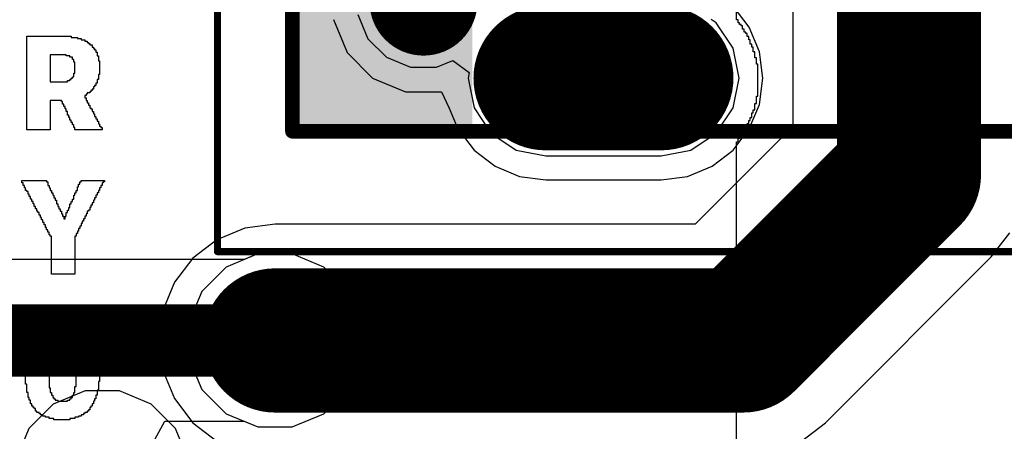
# Model space of a CAD drawing. Header units: millimetres. Extents: x -0.08 to 3.17, y -0.08 to 4.88.
# Tile 241 of 256: x 2.62 to 2.88, y 2.65 to 2.77. Entities that reach past the tile are written whole.
import ezdxf

# ---------------------------------------------------------------- set-up
doc = ezdxf.new("R2010")
doc.units = ezdxf.units.MM
doc.header["$MEASUREMENT"] = 0
for name, color, linetype in [('BottomLayer', 5, 'Continuous'), ('BottomOverlay', 54, 'Continuous'), ('BottomSolder', 6, 'Continuous'), ('Mechanical13', 56, 'Continuous'), ('Mechanical15', 56, 'Continuous'), ('MidLayer1', 16, 'Continuous'), ('MidLayer2', 76, 'Continuous'), ('MultiLayer', 9, 'Continuous'), ('PadHoleLayer', 156, 'Continuous'), ('TopLayer', 1, 'Continuous'), ('TopOverlay', 2, 'Continuous'), ('TopPaste', 8, 'Continuous'), ('TopSolder', 216, 'Continuous'), ('ViaHoleLayer', 16, 'Continuous')]:
    doc.layers.add(name, color=color, linetype=linetype)

# ---------------------------------------------------------------- blocks, each defined once
blk = doc.blocks.new('12401598E4_2A_469')
at = {"layer": 'BottomLayer'}
for points, const_width in [([(-0.14813, 0.12874, 1), (-0.13533, 0.12874, 1)], 0.0128), ([(-0.17047, 0.09528, 1), (-0.15472, 0.09528, 1)], 0.01575), ([(-0.17047, 0.06378, 1), (-0.15472, 0.06378, 1)], 0.01575)]:
    blk.add_lwpolyline(points, format="xyb", close=True, dxfattribs=dict(at, const_width=const_width))
at = {"layer": 'BottomLayer', "const_width": 0.0315}
blk.add_lwpolyline([(-0.1626, 0.09528), (-0.1626, 0.06378)], dxfattribs=at)
at = {"layer": 'BottomSolder'}
for points, const_width in [([(-0.14911, 0.12874, 1), (-0.13435, 0.12874, 1)], 0.01476), ([(-0.17247, 0.09528, 1), (-0.15272, 0.09528, 1)], 0.01975), ([(-0.17247, 0.06378, 1), (-0.15272, 0.06378, 1)], 0.01975)]:
    blk.add_lwpolyline(points, format="xyb", close=True, dxfattribs=dict(at, const_width=const_width))
at = {"layer": 'BottomSolder', "const_width": 0.0395}
blk.add_lwpolyline([(-0.1626, 0.09528), (-0.1626, 0.06378)], dxfattribs=at)
at = {"layer": 'Mechanical13', "const_width": 0.00394}
for points in [[(-0.17717, 0.16457), (0.17717, 0.16457)], [(-0.17717, 0.16457), (-0.17717, -0.24882)]]:
    blk.add_lwpolyline(points, dxfattribs=at)
at = {"layer": 'Mechanical13', "const_width": 0.00197}
blk.add_lwpolyline([(-0.17815, 0.16457, 1), (-0.17618, 0.16457, 1)], format="xyb", close=True, dxfattribs=at)
blk.add_lwpolyline([(-0.17815, 0.16457, 1), (-0.17618, 0.16457, 1)], format="xyb", close=True, dxfattribs=at)
at = {"layer": 'Mechanical13'}
blk.add_solid([(-0.17596, 0.11535), (-0.12596, 0.11535), (-0.17596, 0.16535), (-0.12596, 0.16535)], dxfattribs=at)
at = {"layer": 'Mechanical15', "const_width": 0.00197}
for points in [[(-0.21, 0.18504), (0.21, 0.18504)], [(-0.21, 0.18504), (-0.21, 0.11713)], [(-0.21, 0.11713), (-0.21, -0.27165)]]:
    blk.add_lwpolyline(points, dxfattribs=at)
at = {"layer": 'Mechanical15', "const_width": 0.000984}
for points in [[(-0.21049, 0.18504, 1), (-0.20951, 0.18504, 1)], [(-0.21049, 0.18504, 1), (-0.20951, 0.18504, 1)], [(-0.21049, 0.11713, 1), (-0.20951, 0.11713, 1)], [(-0.21049, 0.11713, 1), (-0.20951, 0.11713, 1)]]:
    blk.add_lwpolyline(points, format="xyb", close=True, dxfattribs=at)
at = {"layer": 'MidLayer1'}
for points, const_width in [([(-0.14813, 0.12874, 1), (-0.13533, 0.12874, 1)], 0.0128), ([(-0.17047, 0.09528, 1), (-0.15472, 0.09528, 1)], 0.01575), ([(-0.17047, 0.06378, 1), (-0.15472, 0.06378, 1)], 0.01575)]:
    blk.add_lwpolyline(points, format="xyb", close=True, dxfattribs=dict(at, const_width=const_width))
at = {"layer": 'MidLayer1', "const_width": 0.0315}
blk.add_lwpolyline([(-0.1626, 0.09528), (-0.1626, 0.06378)], dxfattribs=at)
at = {"layer": 'MidLayer2'}
for points, const_width in [([(-0.14813, 0.12874, 1), (-0.13533, 0.12874, 1)], 0.0128), ([(-0.17047, 0.09528, 1), (-0.15472, 0.09528, 1)], 0.01575), ([(-0.17047, 0.06378, 1), (-0.15472, 0.06378, 1)], 0.01575)]:
    blk.add_lwpolyline(points, format="xyb", close=True, dxfattribs=dict(at, const_width=const_width))
at = {"layer": 'MidLayer2', "const_width": 0.0315}
blk.add_lwpolyline([(-0.1626, 0.09528), (-0.1626, 0.06378)], dxfattribs=at)
at = {"layer": 'MultiLayer'}
for points, const_width in [([(-0.14813, 0.12874, 1), (-0.13533, 0.12874, 1)], 0.0128), ([(-0.17047, 0.09528, 1), (-0.15472, 0.09528, 1)], 0.01575), ([(-0.17047, 0.06378, 1), (-0.15472, 0.06378, 1)], 0.01575)]:
    blk.add_lwpolyline(points, format="xyb", close=True, dxfattribs=dict(at, const_width=const_width))
at = {"layer": 'MultiLayer', "const_width": 0.0315}
blk.add_lwpolyline([(-0.1626, 0.09528), (-0.1626, 0.06378)], dxfattribs=at)
at = {"layer": 'PadHoleLayer'}
for points, const_width in [([(-0.14813, 0.12874, 1), (-0.13533, 0.12874, 1)], 0.0128), ([(-0.15325, 0.07215), (-0.17195, 0.07215, -1), (-0.17195, 0.08691), (-0.15325, 0.08691, -1)], 0.00492)]:
    blk.add_lwpolyline(points, format="xyb", close=True, dxfattribs=dict(at, const_width=const_width))
blk.add_lwpolyline([(-0.16266, 0.07964), (-0.16266, 0.07964, -1), (-0.16266, 0.07964), (-0.16266, 0.07964, -1)], format="xyb", close=True, dxfattribs=at)
at = {"layer": 'TopLayer'}
for points, const_width in [([(-0.14813, 0.12874, 1), (-0.13533, 0.12874, 1)], 0.0128), ([(-0.17047, 0.09528, 1), (-0.15472, 0.09528, 1)], 0.01575), ([(-0.17047, 0.06378, 1), (-0.15472, 0.06378, 1)], 0.01575)]:
    blk.add_lwpolyline(points, format="xyb", close=True, dxfattribs=dict(at, const_width=const_width))
at = {"layer": 'TopLayer', "const_width": 0.0315}
blk.add_lwpolyline([(-0.1626, 0.09528), (-0.1626, 0.06378)], dxfattribs=at)
at = {"layer": 'TopPaste', "const_width": 0.03937}
blk.add_lwpolyline([(-0.16266, 0.09539), (-0.16266, 0.06389)], dxfattribs=at)
at = {"layer": 'TopPaste', "const_width": 0.01969}
for points in [[(-0.1725, 0.09539, 1), (-0.15281, 0.09539, 1)], [(-0.1725, 0.06389, 1), (-0.15281, 0.06389, 1)]]:
    blk.add_lwpolyline(points, format="xyb", close=True, dxfattribs=at)
at = {"layer": 'TopSolder'}
for points, const_width in [([(-0.14911, 0.12874, 1), (-0.13435, 0.12874, 1)], 0.01476), ([(-0.17247, 0.09528, 1), (-0.15272, 0.09528, 1)], 0.01975), ([(-0.17247, 0.06378, 1), (-0.15272, 0.06378, 1)], 0.01975)]:
    blk.add_lwpolyline(points, format="xyb", close=True, dxfattribs=dict(at, const_width=const_width))
at = {"layer": 'TopSolder', "const_width": 0.0395}
blk.add_lwpolyline([(-0.1626, 0.09528), (-0.1626, 0.06378)], dxfattribs=at)

msp = doc.modelspace()

# ---------------------------------------------------------------- linework, layer by layer
at = {"layer": 'BottomLayer'}
for p, q in [((2.8265, 2.85827), (2.8265, 2.73757)), ((2.81462, 2.76469), (2.81021, 2.77044)), ((2.70098, 2.76676), (2.70473, 2.75772)), ((2.8174, 2.75798), (2.81462, 2.76469)), ((2.81835, 2.75079), (2.8174, 2.75798)), ((2.70473, 2.75772), (2.71165, 2.75079)), ((2.71165, 2.75079), (2.7207, 2.74705)), ((2.8174, 2.74359), (2.81835, 2.75079)), ((2.7207, 2.74705), (2.73048, 2.74705)), ((2.73048, 2.74705), (2.73265, 2.74253)), ((2.73265, 2.74253), (2.73498, 2.73689)), ((2.81462, 2.73689), (2.8174, 2.74359)), ((2.73498, 2.73689), (2.7394, 2.73113)), ((2.8265, 2.73757), (2.79983, 2.7109)), ((2.81021, 2.73113), (2.81462, 2.73689)), ((2.7394, 2.73113), (2.74516, 2.72671)), ((2.80445, 2.72671), (2.81021, 2.73113)), ((2.74516, 2.72671), (2.75186, 2.72394)), ((2.79775, 2.72394), (2.80445, 2.72671)), ((2.75186, 2.72394), (2.75906, 2.72299)), ((2.75906, 2.72299), (2.79055, 2.72299)), ((2.79055, 2.72299), (2.79775, 2.72394)), ((2.6768, 2.70982), (2.66914, 2.70664)), ((2.68502, 2.7109), (2.6768, 2.70982)), ((2.79983, 2.7109), (2.68502, 2.7109)), ((2.88073, 2.70195), (2.88578, 2.70853)), ((2.66914, 2.70664), (2.66256, 2.7016)), ((2.66256, 2.7016), (2.65751, 2.69502)), ((2.83545, 2.65667), (2.88073, 2.70195)), ((2.65751, 2.69502), (2.65434, 2.68735)), ((2.65434, 2.68735), (2.65326, 2.67913)), ((2.65326, 2.67913), (2.65434, 2.67091)), ((2.65434, 2.67091), (2.65751, 2.66325)), ((2.65751, 2.66325), (2.66256, 2.65667)), ((2.66256, 2.65667), (2.66914, 2.65162)), ((2.82887, 2.65162), (2.83545, 2.65667))]:
    msp.add_line(p, q, dxfattribs=at)
at = {"layer": 'BottomLayer', "const_width": 0.03937}
for points in [[(2.85827, 2.72441), (2.85827, 2.85827)], [(2.81299, 2.67913), (2.85827, 2.72441)], [(2.68502, 2.67913), (2.81299, 2.67913)]]:
    msp.add_lwpolyline(points, dxfattribs=at)
at = {"layer": 'BottomLayer'}
for points, const_width in [([(2.84843, 2.72441, 1), (2.86811, 2.72441, 1)], 0.01969), ([(2.84843, 2.72441, 1), (2.86811, 2.72441, 1)], 0.01969), ([(2.67518, 2.67913, 1), (2.69487, 2.67913, 1)], 0.01969), ([(2.80315, 2.67913, 1), (2.82283, 2.67913, 1)], 0.01969), ([(2.80315, 2.67913, 1), (2.82283, 2.67913, 1)], 0.01969), ([(2.67912, 2.67913, 1), (2.69093, 2.67913, 1)], 0.01181)]:
    msp.add_lwpolyline(points, format="xyb", close=True, dxfattribs=dict(at, const_width=const_width))
at = {"layer": 'BottomOverlay'}
for p, q in [((2.81115, 2.76665), (2.81115, 3.05932)), ((2.81156, 2.76665), (2.81115, 2.76665)), ((2.81156, 2.76582), (2.81156, 2.76665)), ((2.81198, 2.76582), (2.81156, 2.76582)), ((2.81198, 2.76541), (2.81198, 2.76582)), ((2.81239, 2.76541), (2.81198, 2.76541)), ((2.81239, 2.76499), (2.81239, 2.76541)), ((2.81281, 2.76499), (2.81239, 2.76499)), ((2.81281, 2.76416), (2.81281, 2.76499)), ((2.81323, 2.76416), (2.81281, 2.76416)), ((2.81323, 2.76333), (2.81323, 2.76416)), ((2.81364, 2.76333), (2.81323, 2.76333)), ((2.81364, 2.76291), (2.81364, 2.76333)), ((2.81406, 2.76291), (2.81364, 2.76291)), ((2.81406, 2.76208), (2.81406, 2.76291)), ((2.81447, 2.76208), (2.81406, 2.76208)), ((2.81447, 2.76125), (2.81447, 2.76208)), ((2.81489, 2.76125), (2.81447, 2.76125)), ((2.81489, 2.76), (2.81489, 2.76125)), ((2.8153, 2.76), (2.81489, 2.76)), ((2.8153, 2.75917), (2.8153, 2.76)), ((2.81572, 2.75917), (2.8153, 2.75917)), ((2.81572, 2.75792), (2.81572, 2.75917)), ((2.81614, 2.75792), (2.81572, 2.75792)), ((2.81614, 2.75626), (2.81614, 2.75792)), ((2.81655, 2.75626), (2.81614, 2.75626)), ((2.81655, 2.7546), (2.81655, 2.75626)), ((2.81697, 2.7546), (2.81655, 2.7546)), ((2.81697, 2.74587), (2.81697, 2.7546)), ((2.81655, 2.74379), (2.81655, 2.74587)), ((2.81655, 2.74587), (2.81697, 2.74587)), ((2.81572, 2.7413), (2.81572, 2.74213)), ((2.81572, 2.74213), (2.81614, 2.74213)), ((2.81614, 2.74213), (2.81614, 2.74379)), ((2.81614, 2.74379), (2.81655, 2.74379)), ((2.81447, 2.73839), (2.81447, 2.73922)), ((2.81447, 2.73922), (2.81489, 2.73922)), ((2.81489, 2.73922), (2.81489, 2.74005)), ((2.81489, 2.74005), (2.8153, 2.74005)), ((2.8153, 2.74005), (2.8153, 2.7413)), ((2.8153, 2.7413), (2.81572, 2.7413)), ((2.81323, 2.73589), (2.81323, 2.73672)), ((2.81323, 2.73672), (2.81364, 2.73672)), ((2.81364, 2.73672), (2.81364, 2.73755)), ((2.81364, 2.73755), (2.81406, 2.73755)), ((2.81406, 2.73755), (2.81406, 2.73839)), ((2.81406, 2.73839), (2.81447, 2.73839)), ((2.81156, 2.7334), (2.81156, 2.73423)), ((2.81156, 2.73423), (2.81198, 2.73423)), ((2.81198, 2.73423), (2.81198, 2.73464)), ((2.81198, 2.73464), (2.81239, 2.73464)), ((2.81239, 2.73464), (2.81239, 2.73548)), ((2.81239, 2.73548), (2.81281, 2.73548)), ((2.81281, 2.73548), (2.81281, 2.73589)), ((2.81281, 2.73589), (2.81323, 2.73589)), ((2.81115, -0.00158), (2.81115, 2.7334)), ((2.81115, 2.7334), (2.81156, 2.7334))]:
    msp.add_line(p, q, dxfattribs=at)
at = {"layer": 'MidLayer1'}
for p, q in [((2.81462, 2.76469), (2.81021, 2.77044)), ((2.70098, 2.76676), (2.70473, 2.75772)), ((2.8174, 2.75798), (2.81462, 2.76469)), ((2.81835, 2.75079), (2.8174, 2.75798)), ((2.70473, 2.75772), (2.71165, 2.75079)), ((2.71165, 2.75079), (2.7207, 2.74705)), ((2.8174, 2.74359), (2.81835, 2.75079)), ((2.7207, 2.74705), (2.73048, 2.74705)), ((2.73048, 2.74705), (2.73265, 2.74253)), ((2.73265, 2.74253), (2.73498, 2.73689)), ((2.81462, 2.73689), (2.8174, 2.74359)), ((2.73498, 2.73689), (2.7394, 2.73113)), ((2.81021, 2.73113), (2.81462, 2.73689)), ((2.7394, 2.73113), (2.74516, 2.72671)), ((2.80445, 2.72671), (2.81021, 2.73113)), ((2.74516, 2.72671), (2.75186, 2.72394)), ((2.79775, 2.72394), (2.80445, 2.72671)), ((2.75186, 2.72394), (2.75906, 2.72299)), ((2.75906, 2.72299), (2.79055, 2.72299)), ((2.79055, 2.72299), (2.79775, 2.72394)), ((2.68032, 2.70275), (2.67164, 2.69916)), ((2.68972, 2.70275), (2.68032, 2.70275)), ((2.6984, 2.69916), (2.68972, 2.70275)), ((2.67164, 2.69916), (2.665, 2.69251)), ((2.70505, 2.69251), (2.6984, 2.69916)), ((2.665, 2.69251), (2.6614, 2.68383)), ((2.70865, 2.68383), (2.70505, 2.69251)), ((2.6614, 2.68383), (2.6614, 2.67443)), ((2.70865, 2.67443), (2.70865, 2.68383)), ((2.6614, 2.67443), (2.665, 2.66575)), ((2.70505, 2.66575), (2.70865, 2.67443)), ((2.665, 2.66575), (2.67164, 2.65911)), ((2.6984, 2.65911), (2.70505, 2.66575)), ((2.67164, 2.65911), (2.68032, 2.65551)), ((2.68972, 2.65551), (2.6984, 2.65911)), ((2.68032, 2.65551), (2.68972, 2.65551))]:
    msp.add_line(p, q, dxfattribs=at)
at = {"layer": 'MidLayer1', "const_width": 0.01181}
msp.add_lwpolyline([(2.67912, 2.67913, 1), (2.69093, 2.67913, 1)], format="xyb", close=True, dxfattribs=at)
at = {"layer": 'MidLayer2'}
for p, q in [((2.70768, 2.76809), (2.7104, 2.76151)), ((2.80559, 2.76583), (2.80419, 2.76677)), ((2.81021, 2.75893), (2.80559, 2.76583)), ((2.7104, 2.76151), (2.71544, 2.75647)), ((2.81183, 2.75079), (2.81021, 2.75893)), ((2.71544, 2.75647), (2.72203, 2.75374)), ((2.72915, 2.75374), (2.73364, 2.7556)), ((2.73364, 2.7556), (2.73808, 2.75227)), ((2.72203, 2.75374), (2.72915, 2.75374)), ((2.73808, 2.75227), (2.73778, 2.75079)), ((2.73778, 2.75079), (2.7394, 2.74265)), ((2.81021, 2.74265), (2.81183, 2.75079)), ((2.7394, 2.74265), (2.74401, 2.73574)), ((2.80559, 2.73574), (2.81021, 2.74265)), ((2.74401, 2.73574), (2.75091, 2.73113)), ((2.79869, 2.73113), (2.80559, 2.73574)), ((2.75091, 2.73113), (2.75906, 2.72951)), ((2.79055, 2.72951), (2.79869, 2.73113)), ((2.75906, 2.72951), (2.79055, 2.72951)), ((2.68032, 2.70275), (2.67164, 2.69916)), ((2.68972, 2.70275), (2.68032, 2.70275)), ((2.6984, 2.69916), (2.68972, 2.70275)), ((2.67164, 2.69916), (2.665, 2.69251)), ((2.70505, 2.69251), (2.6984, 2.69916)), ((2.665, 2.69251), (2.6614, 2.68383)), ((2.70865, 2.68383), (2.70505, 2.69251)), ((2.6614, 2.68383), (2.6614, 2.67443)), ((2.70865, 2.67443), (2.70865, 2.68383)), ((2.6614, 2.67443), (2.665, 2.66575)), ((2.70505, 2.66575), (2.70865, 2.67443)), ((2.6331, 2.66535), (2.62441, 2.66176)), ((2.64249, 2.66535), (2.6331, 2.66535)), ((2.65118, 2.66176), (2.64249, 2.66535)), ((2.665, 2.66575), (2.67164, 2.65911)), ((2.6984, 2.65911), (2.70505, 2.66575)), ((2.62441, 2.66176), (2.61777, 2.65511)), ((2.65782, 2.65511), (2.65118, 2.66176)), ((2.67164, 2.65911), (2.68032, 2.65551)), ((2.68972, 2.65551), (2.6984, 2.65911)), ((2.61777, 2.65511), (2.61417, 2.64643)), ((2.66142, 2.64643), (2.65782, 2.65511)), ((2.68032, 2.65551), (2.68972, 2.65551))]:
    msp.add_line(p, q, dxfattribs=at)
at = {"layer": 'MidLayer2', "const_width": 0.01181}
msp.add_lwpolyline([(2.67912, 2.67913, 1), (2.69093, 2.67913, 1)], format="xyb", close=True, dxfattribs=at)
at = {"layer": 'MultiLayer', "const_width": 0.01181}
msp.add_lwpolyline([(2.67912, 2.67913, 1), (2.69093, 2.67913, 1)], format="xyb", close=True, dxfattribs=at)
at = {"layer": 'TopLayer'}
for p, q in [((2.81462, 2.76469), (2.81021, 2.77044)), ((2.70098, 2.76676), (2.70473, 2.75772)), ((2.8174, 2.75798), (2.81462, 2.76469)), ((2.81835, 2.75079), (2.8174, 2.75798)), ((2.70473, 2.75772), (2.71165, 2.75079)), ((2.71165, 2.75079), (2.7207, 2.74705)), ((2.8174, 2.74359), (2.81835, 2.75079)), ((2.7207, 2.74705), (2.73048, 2.74705)), ((2.73048, 2.74705), (2.73265, 2.74253)), ((2.73265, 2.74253), (2.73498, 2.73689)), ((2.81462, 2.73689), (2.8174, 2.74359)), ((2.73498, 2.73689), (2.7394, 2.73113)), ((2.81021, 2.73113), (2.81462, 2.73689)), ((2.7394, 2.73113), (2.74516, 2.72671)), ((2.80445, 2.72671), (2.81021, 2.73113)), ((2.74516, 2.72671), (2.75186, 2.72394)), ((2.79775, 2.72394), (2.80445, 2.72671)), ((2.75186, 2.72394), (2.75906, 2.72299)), ((2.75906, 2.72299), (2.79055, 2.72299)), ((2.79055, 2.72299), (2.79775, 2.72394)), ((2.68032, 2.70275), (2.6766, 2.70121)), ((2.68972, 2.70275), (2.68032, 2.70275)), ((2.6984, 2.69916), (2.68972, 2.70275)), ((2.6766, 2.70121), (2.59618, 2.70121)), ((2.70505, 2.69251), (2.6984, 2.69916)), ((2.70865, 2.68383), (2.70505, 2.69251)), ((2.70865, 2.67443), (2.70865, 2.68383)), ((2.70505, 2.66575), (2.70865, 2.67443)), ((2.6984, 2.65911), (2.70505, 2.66575)), ((2.68972, 2.65551), (2.6984, 2.65911)), ((2.65221, 2.65205), (2.65488, 2.65705)), ((2.65488, 2.65705), (2.6766, 2.65705)), ((2.6766, 2.65705), (2.68032, 2.65551)), ((2.68032, 2.65551), (2.68972, 2.65551))]:
    msp.add_line(p, q, dxfattribs=at)
for points, const_width in [([(2.67912, 2.67913, 1), (2.69093, 2.67913, 1)], 0.01181), ([(2.6801, 2.67913, 1), (2.68994, 2.67913, 1)], 0.00984)]:
    msp.add_lwpolyline(points, format="xyb", close=True, dxfattribs=dict(at, const_width=const_width))
at = {"layer": 'TopLayer', "const_width": 0.01969}
msp.add_lwpolyline([(2.59618, 2.67913), (2.68502, 2.67913)], dxfattribs=at)
at = {"layer": 'TopOverlay'}
for p, q in [((2.61721, 2.76187), (2.61721, 2.7622)), ((2.61721, 2.7622), (2.62933, 2.7622)), ((2.61721, 2.76153), (2.61721, 2.76187)), ((2.61721, 2.73661), (2.61721, 2.76153)), ((2.62933, 2.7622), (2.62933, 2.76187)), ((2.62933, 2.76187), (2.63102, 2.76187)), ((2.63102, 2.76187), (2.63102, 2.76153)), ((2.63102, 2.76153), (2.63203, 2.76153)), ((2.63203, 2.76153), (2.63203, 2.76119)), ((2.63203, 2.76119), (2.63304, 2.76119)), ((2.63304, 2.76119), (2.63304, 2.76086)), ((2.63304, 2.76086), (2.63371, 2.76086)), ((2.63371, 2.76086), (2.63371, 2.76052)), ((2.63371, 2.76052), (2.63405, 2.76052)), ((2.63405, 2.76052), (2.63405, 2.76018)), ((2.63405, 2.76018), (2.63438, 2.76018)), ((2.63438, 2.76018), (2.63438, 2.75985)), ((2.63438, 2.75985), (2.63506, 2.75985)), ((2.63506, 2.75985), (2.63506, 2.75917)), ((2.63506, 2.75917), (2.63539, 2.75917)), ((2.63539, 2.75917), (2.63539, 2.75884)), ((2.63539, 2.75884), (2.63573, 2.75884)), ((2.63573, 2.75884), (2.63573, 2.7585)), ((2.63573, 2.7585), (2.63607, 2.7585)), ((2.63607, 2.7585), (2.63607, 2.75783)), ((2.62798, 2.75715), (2.62361, 2.75715)), ((2.62361, 2.75715), (2.62361, 2.74974)), ((2.62798, 2.75682), (2.62798, 2.75715)), ((2.62899, 2.75682), (2.62798, 2.75682)), ((2.62899, 2.75648), (2.62899, 2.75682)), ((2.62967, 2.75648), (2.62899, 2.75648)), ((2.62967, 2.75581), (2.62967, 2.75648)), ((2.63001, 2.75581), (2.62967, 2.75581)), ((2.63001, 2.75513), (2.63001, 2.75581)), ((2.63607, 2.75783), (2.6364, 2.75783)), ((2.6364, 2.75783), (2.6364, 2.75682)), ((2.6364, 2.75682), (2.63674, 2.75682)), ((2.63674, 2.75682), (2.63674, 2.75547)), ((2.63674, 2.75547), (2.63708, 2.75547)), ((2.63708, 2.75547), (2.63708, 2.75177)), ((2.63034, 2.75513), (2.63001, 2.75513)), ((2.63034, 2.7521), (2.63034, 2.75513)), ((2.62832, 2.74974), (2.62832, 2.75008)), ((2.62832, 2.75008), (2.62899, 2.75008)), ((2.62899, 2.75008), (2.62899, 2.75042)), ((2.62899, 2.75042), (2.62933, 2.75042)), ((2.62933, 2.75042), (2.62933, 2.75075)), ((2.62933, 2.75075), (2.62967, 2.75075)), ((2.62967, 2.75075), (2.62967, 2.75109)), ((2.62967, 2.75109), (2.63001, 2.75109)), ((2.63001, 2.75109), (2.63001, 2.7521)), ((2.63001, 2.7521), (2.63034, 2.7521)), ((2.63674, 2.75042), (2.6364, 2.75042)), ((2.6364, 2.75042), (2.6364, 2.74941)), ((2.63708, 2.75177), (2.63674, 2.75177)), ((2.63674, 2.75177), (2.63674, 2.75042)), ((2.62361, 2.74974), (2.62495, 2.74974)), ((2.62495, 2.74974), (2.62529, 2.74974)), ((2.62529, 2.74974), (2.62832, 2.74974)), ((2.63506, 2.74739), (2.63472, 2.74739)), ((2.63472, 2.74739), (2.63472, 2.74705)), ((2.63539, 2.74772), (2.63506, 2.74772)), ((2.63506, 2.74772), (2.63506, 2.74739)), ((2.63573, 2.7484), (2.63539, 2.7484)), ((2.63539, 2.7484), (2.63539, 2.74772)), ((2.63607, 2.74873), (2.63573, 2.74873)), ((2.63573, 2.74873), (2.63573, 2.7484)), ((2.6364, 2.74941), (2.63607, 2.74941)), ((2.63607, 2.74941), (2.63607, 2.74873)), ((2.62664, 2.74469), (2.62361, 2.74469)), ((2.62361, 2.74469), (2.62361, 2.73661)), ((2.62664, 2.74436), (2.62664, 2.74469)), ((2.63337, 2.74604), (2.63304, 2.74604)), ((2.63304, 2.74604), (2.63304, 2.74537)), ((2.63304, 2.74537), (2.63337, 2.74537)), ((2.63371, 2.74638), (2.63337, 2.74638)), ((2.63337, 2.74638), (2.63337, 2.74604)), ((2.63337, 2.74537), (2.63337, 2.74469)), ((2.63337, 2.74469), (2.63371, 2.74469)), ((2.63438, 2.74671), (2.63371, 2.74671)), ((2.63371, 2.74671), (2.63371, 2.74638)), ((2.63371, 2.74469), (2.63371, 2.74402)), ((2.63472, 2.74705), (2.63438, 2.74705)), ((2.63438, 2.74705), (2.63438, 2.74671)), ((2.62697, 2.74436), (2.62664, 2.74436)), ((2.62697, 2.74368), (2.62697, 2.74436)), ((2.62731, 2.74368), (2.62697, 2.74368)), ((2.62731, 2.74301), (2.62731, 2.74368)), ((2.62765, 2.74301), (2.62731, 2.74301)), ((2.62765, 2.74234), (2.62765, 2.74301)), ((2.62798, 2.74234), (2.62765, 2.74234)), ((2.62798, 2.74166), (2.62798, 2.74234)), ((2.63371, 2.74402), (2.63405, 2.74402)), ((2.63405, 2.74402), (2.63405, 2.74335)), ((2.63405, 2.74335), (2.63438, 2.74335)), ((2.63438, 2.74335), (2.63438, 2.74267)), ((2.63438, 2.74267), (2.63472, 2.74267)), ((2.63472, 2.74267), (2.63472, 2.74234)), ((2.63472, 2.74234), (2.63506, 2.74234)), ((2.63506, 2.74234), (2.63506, 2.74166)), ((2.62832, 2.74166), (2.62798, 2.74166)), ((2.62832, 2.74065), (2.62832, 2.74166)), ((2.62866, 2.74065), (2.62832, 2.74065)), ((2.62866, 2.73998), (2.62866, 2.74065)), ((2.62899, 2.73998), (2.62866, 2.73998)), ((2.62899, 2.73931), (2.62899, 2.73998)), ((2.62933, 2.73931), (2.62899, 2.73931)), ((2.62933, 2.73863), (2.62933, 2.73931)), ((2.63506, 2.74166), (2.63539, 2.74166)), ((2.63539, 2.74166), (2.63539, 2.74099)), ((2.63539, 2.74099), (2.63573, 2.74099)), ((2.63573, 2.74099), (2.63573, 2.74032)), ((2.63573, 2.74032), (2.63607, 2.74032)), ((2.63607, 2.74032), (2.63607, 2.73964)), ((2.63607, 2.73964), (2.6364, 2.73964)), ((2.6364, 2.73964), (2.6364, 2.73897)), ((2.62361, 2.73661), (2.61721, 2.73661)), ((2.62967, 2.73863), (2.62933, 2.73863)), ((2.62967, 2.73796), (2.62967, 2.73863)), ((2.63001, 2.73796), (2.62967, 2.73796)), ((2.63001, 2.73728), (2.63001, 2.73796)), ((2.63034, 2.73728), (2.63001, 2.73728)), ((2.63034, 2.73661), (2.63034, 2.73728)), ((2.63775, 2.73661), (2.63034, 2.73661)), ((2.6364, 2.73897), (2.63674, 2.73897)), ((2.63674, 2.73897), (2.63674, 2.7383)), ((2.63674, 2.7383), (2.63708, 2.7383)), ((2.63708, 2.7383), (2.63708, 2.73762)), ((2.63708, 2.73762), (2.63741, 2.73762)), ((2.63741, 2.73762), (2.63741, 2.73728)), ((2.63741, 2.73728), (2.63775, 2.73728)), ((2.63775, 2.73728), (2.63775, 2.73661)), ((2.61586, 2.72213), (2.61586, 2.7228)), ((2.61586, 2.7228), (2.6226, 2.7228)), ((2.6162, 2.72213), (2.61586, 2.72213)), ((2.6162, 2.72146), (2.6162, 2.72213)), ((2.61653, 2.72146), (2.6162, 2.72146)), ((2.61653, 2.72078), (2.61653, 2.72146)), ((2.61687, 2.72078), (2.61653, 2.72078)), ((2.61687, 2.72011), (2.61687, 2.72078)), ((2.6226, 2.7228), (2.6226, 2.72247)), ((2.6226, 2.72247), (2.62293, 2.72247)), ((2.62293, 2.72247), (2.62293, 2.72146)), ((2.62293, 2.72146), (2.62327, 2.72146)), ((2.62327, 2.72146), (2.62327, 2.72078)), ((2.62327, 2.72078), (2.62361, 2.72078)), ((2.62361, 2.72078), (2.62361, 2.72011)), ((2.63102, 2.72011), (2.63102, 2.72112)), ((2.63102, 2.72112), (2.63135, 2.72112)), ((2.63135, 2.72112), (2.63135, 2.72179)), ((2.63135, 2.72179), (2.63169, 2.72179)), ((2.63169, 2.72179), (2.63169, 2.72247)), ((2.63169, 2.72247), (2.63203, 2.72247)), ((2.63203, 2.72247), (2.63203, 2.7228)), ((2.63203, 2.7228), (2.63842, 2.7228)), ((2.63741, 2.72078), (2.63708, 2.72078)), ((2.63708, 2.72078), (2.63708, 2.72011)), ((2.63775, 2.72146), (2.63741, 2.72146)), ((2.63741, 2.72146), (2.63741, 2.72078)), ((2.63809, 2.72213), (2.63775, 2.72213)), ((2.63775, 2.72213), (2.63775, 2.72146)), ((2.63842, 2.72247), (2.63809, 2.72247)), ((2.63809, 2.72247), (2.63809, 2.72213)), ((2.63842, 2.7228), (2.63842, 2.72247)), ((2.61721, 2.72011), (2.61687, 2.72011)), ((2.61721, 2.71977), (2.61721, 2.72011)), ((2.61755, 2.71977), (2.61721, 2.71977)), ((2.61755, 2.7191), (2.61755, 2.71977)), ((2.61788, 2.7191), (2.61755, 2.7191)), ((2.61788, 2.71843), (2.61788, 2.7191)), ((2.61822, 2.71843), (2.61788, 2.71843)), ((2.61822, 2.71775), (2.61822, 2.71843)), ((2.61856, 2.71775), (2.61822, 2.71775)), ((2.61856, 2.71708), (2.61856, 2.71775)), ((2.62361, 2.72011), (2.62394, 2.72011)), ((2.62394, 2.72011), (2.62394, 2.71944)), ((2.62394, 2.71944), (2.62428, 2.71944)), ((2.62428, 2.71944), (2.62428, 2.71876)), ((2.62428, 2.71876), (2.62462, 2.71876)), ((2.62462, 2.71876), (2.62462, 2.71809)), ((2.62462, 2.71809), (2.62495, 2.71809)), ((2.62495, 2.71809), (2.62495, 2.71742)), ((2.62967, 2.71708), (2.62967, 2.71775)), ((2.62967, 2.71775), (2.63001, 2.71775)), ((2.63001, 2.71775), (2.63001, 2.71876)), ((2.63001, 2.71876), (2.63034, 2.71876)), ((2.63034, 2.71876), (2.63034, 2.71944)), ((2.63034, 2.71944), (2.63068, 2.71944)), ((2.63068, 2.71944), (2.63068, 2.72011)), ((2.63068, 2.72011), (2.63102, 2.72011)), ((2.63607, 2.71809), (2.63573, 2.71809)), ((2.63573, 2.71809), (2.63573, 2.71742)), ((2.6364, 2.71876), (2.63607, 2.71876)), ((2.63607, 2.71876), (2.63607, 2.71809)), ((2.63674, 2.71944), (2.6364, 2.71944)), ((2.6364, 2.71944), (2.6364, 2.71876)), ((2.63708, 2.72011), (2.63674, 2.72011)), ((2.63674, 2.72011), (2.63674, 2.71944)), ((2.61889, 2.71708), (2.61856, 2.71708)), ((2.61889, 2.71641), (2.61889, 2.71708)), ((2.61923, 2.71641), (2.61889, 2.71641)), ((2.61923, 2.71573), (2.61923, 2.71641)), ((2.61957, 2.71573), (2.61923, 2.71573)), ((2.61957, 2.71506), (2.61957, 2.71573)), ((2.6199, 2.71506), (2.61957, 2.71506)), ((2.6199, 2.71439), (2.6199, 2.71506)), ((2.62495, 2.71742), (2.62529, 2.71742)), ((2.62529, 2.71742), (2.62529, 2.71641)), ((2.62529, 2.71641), (2.62563, 2.71641)), ((2.62563, 2.71641), (2.62563, 2.71573)), ((2.62563, 2.71573), (2.62596, 2.71573)), ((2.62596, 2.71573), (2.62596, 2.71506)), ((2.62596, 2.71506), (2.6263, 2.71506)), ((2.6263, 2.71506), (2.6263, 2.71439)), ((2.62866, 2.71472), (2.62866, 2.7154)), ((2.62866, 2.7154), (2.62899, 2.7154)), ((2.62899, 2.7154), (2.62899, 2.71641)), ((2.62899, 2.71641), (2.62933, 2.71641)), ((2.62933, 2.71641), (2.62933, 2.71708)), ((2.62933, 2.71708), (2.62967, 2.71708)), ((2.63472, 2.7154), (2.63438, 2.7154)), ((2.63438, 2.7154), (2.63438, 2.71472)), ((2.63506, 2.71607), (2.63472, 2.71607)), ((2.63472, 2.71607), (2.63472, 2.7154)), ((2.63539, 2.71674), (2.63506, 2.71674)), ((2.63506, 2.71674), (2.63506, 2.71607)), ((2.63573, 2.71742), (2.63539, 2.71742)), ((2.63539, 2.71742), (2.63539, 2.71674)), ((2.62024, 2.71439), (2.6199, 2.71439)), ((2.62024, 2.71405), (2.62024, 2.71439)), ((2.62058, 2.71405), (2.62024, 2.71405)), ((2.62058, 2.71338), (2.62058, 2.71405)), ((2.62091, 2.71338), (2.62058, 2.71338)), ((2.62091, 2.7127), (2.62091, 2.71338)), ((2.62125, 2.7127), (2.62091, 2.7127)), ((2.62125, 2.71203), (2.62125, 2.7127)), ((2.6263, 2.71439), (2.62664, 2.71439)), ((2.62664, 2.71439), (2.62664, 2.71371)), ((2.62664, 2.71371), (2.62697, 2.71371)), ((2.62697, 2.71371), (2.62697, 2.71304)), ((2.62697, 2.71304), (2.62731, 2.71304)), ((2.62731, 2.71304), (2.62731, 2.71237)), ((2.62731, 2.71237), (2.62765, 2.71237)), ((2.62765, 2.71304), (2.62798, 2.71304)), ((2.62765, 2.71237), (2.62765, 2.71304)), ((2.62798, 2.71304), (2.62798, 2.71405)), ((2.62798, 2.71405), (2.62832, 2.71405)), ((2.62832, 2.71405), (2.62832, 2.71472)), ((2.62832, 2.71472), (2.62866, 2.71472)), ((2.63304, 2.71237), (2.6327, 2.71237)), ((2.6327, 2.71237), (2.6327, 2.71169)), ((2.63337, 2.71304), (2.63304, 2.71304)), ((2.63304, 2.71304), (2.63304, 2.71237)), ((2.63371, 2.71371), (2.63337, 2.71371)), ((2.63337, 2.71371), (2.63337, 2.71304)), ((2.63405, 2.71439), (2.63371, 2.71439)), ((2.63371, 2.71439), (2.63371, 2.71371)), ((2.63438, 2.71472), (2.63405, 2.71472)), ((2.63405, 2.71472), (2.63405, 2.71439)), ((2.62159, 2.71203), (2.62125, 2.71203)), ((2.62159, 2.71136), (2.62159, 2.71203)), ((2.62192, 2.71136), (2.62159, 2.71136)), ((2.62192, 2.71068), (2.62192, 2.71136)), ((2.62226, 2.71068), (2.62192, 2.71068)), ((2.62226, 2.71001), (2.62226, 2.71068)), ((2.6226, 2.71001), (2.62226, 2.71001)), ((2.6226, 2.70933), (2.6226, 2.71001)), ((2.63169, 2.70967), (2.63135, 2.70967)), ((2.63135, 2.70967), (2.63135, 2.709)), ((2.63203, 2.71035), (2.63169, 2.71035)), ((2.63169, 2.71035), (2.63169, 2.70967)), ((2.63236, 2.71102), (2.63203, 2.71102)), ((2.63203, 2.71102), (2.63203, 2.71035)), ((2.6327, 2.71169), (2.63236, 2.71169)), ((2.63236, 2.71169), (2.63236, 2.71102)), ((2.62293, 2.70933), (2.6226, 2.70933)), ((2.62293, 2.70866), (2.62293, 2.70933)), ((2.62327, 2.70866), (2.62293, 2.70866)), ((2.62327, 2.70799), (2.62327, 2.70866)), ((2.62361, 2.70799), (2.62327, 2.70799)), ((2.62361, 2.70765), (2.62361, 2.70799)), ((2.62394, 2.70765), (2.62361, 2.70765)), ((2.62394, 2.69721), (2.62394, 2.70765)), ((2.63068, 2.70765), (2.63034, 2.70765)), ((2.63034, 2.70765), (2.63034, 2.69721)), ((2.63102, 2.70832), (2.63068, 2.70832)), ((2.63068, 2.70832), (2.63068, 2.70765)), ((2.63135, 2.709), (2.63102, 2.709)), ((2.63102, 2.709), (2.63102, 2.70832)), ((2.63034, 2.69721), (2.62394, 2.69721)), ((2.62192, 2.6824), (2.62192, 2.68273)), ((2.62192, 2.68273), (2.6226, 2.68273)), ((2.6226, 2.68273), (2.6226, 2.68307)), ((2.6226, 2.68307), (2.62361, 2.68307)), ((2.62361, 2.68307), (2.62361, 2.68341)), ((2.62361, 2.68341), (2.62495, 2.68341)), ((2.62495, 2.68341), (2.62495, 2.68374)), ((2.62495, 2.68374), (2.62933, 2.68374)), ((2.62933, 2.68374), (2.62933, 2.68341)), ((2.62933, 2.68341), (2.63068, 2.68341)), ((2.63068, 2.68341), (2.63068, 2.68307)), ((2.63068, 2.68307), (2.63169, 2.68307)), ((2.63169, 2.68307), (2.63169, 2.68273)), ((2.63169, 2.68273), (2.63236, 2.68273)), ((2.63236, 2.68273), (2.63236, 2.6824)), ((2.61923, 2.6797), (2.61923, 2.68037)), ((2.61923, 2.68037), (2.61957, 2.68037)), ((2.61957, 2.68037), (2.61957, 2.68071)), ((2.61957, 2.68071), (2.6199, 2.68071)), ((2.6199, 2.68071), (2.6199, 2.68105)), ((2.6199, 2.68105), (2.62024, 2.68105)), ((2.62024, 2.68105), (2.62024, 2.68138)), ((2.62024, 2.68138), (2.62058, 2.68138)), ((2.62058, 2.68138), (2.62058, 2.68172)), ((2.62058, 2.68172), (2.62091, 2.68172)), ((2.62091, 2.68172), (2.62091, 2.68206)), ((2.62091, 2.68206), (2.62125, 2.68206)), ((2.62125, 2.68206), (2.62125, 2.6824)), ((2.62125, 2.6824), (2.62192, 2.6824)), ((2.63236, 2.6824), (2.63304, 2.6824)), ((2.63304, 2.6824), (2.63304, 2.68206)), ((2.63304, 2.68206), (2.63337, 2.68206)), ((2.63337, 2.68206), (2.63337, 2.68172)), ((2.63337, 2.68172), (2.63371, 2.68172)), ((2.63371, 2.68172), (2.63371, 2.68138)), ((2.63371, 2.68138), (2.63405, 2.68138)), ((2.63405, 2.68138), (2.63405, 2.68105)), ((2.63405, 2.68105), (2.63438, 2.68105)), ((2.63438, 2.68105), (2.63438, 2.68071)), ((2.63438, 2.68071), (2.63472, 2.68071)), ((2.63472, 2.68071), (2.63472, 2.68004)), ((2.63472, 2.68004), (2.63506, 2.68004)), ((2.63506, 2.68004), (2.63506, 2.6797)), ((2.61788, 2.67667), (2.61788, 2.67768)), ((2.61788, 2.67768), (2.61822, 2.67768)), ((2.61822, 2.67768), (2.61822, 2.67869)), ((2.61822, 2.67869), (2.61856, 2.67869)), ((2.61856, 2.67869), (2.61856, 2.67903)), ((2.61856, 2.67903), (2.61889, 2.67903)), ((2.61889, 2.67903), (2.61889, 2.6797)), ((2.61889, 2.6797), (2.61923, 2.6797)), ((2.62462, 2.67768), (2.62428, 2.67768)), ((2.62428, 2.67768), (2.62428, 2.67701)), ((2.62495, 2.67802), (2.62462, 2.67802)), ((2.62462, 2.67802), (2.62462, 2.67768)), ((2.62563, 2.67835), (2.62495, 2.67835)), ((2.62495, 2.67835), (2.62495, 2.67802)), ((2.62596, 2.67869), (2.62563, 2.67869)), ((2.62563, 2.67869), (2.62563, 2.67835)), ((2.6263, 2.67869), (2.62596, 2.67869)), ((2.62832, 2.67869), (2.6263, 2.67869)), ((2.62832, 2.67835), (2.62832, 2.67869)), ((2.62899, 2.67835), (2.62832, 2.67835)), ((2.62899, 2.67802), (2.62899, 2.67835)), ((2.62933, 2.67802), (2.62899, 2.67802)), ((2.62933, 2.67768), (2.62933, 2.67802)), ((2.62967, 2.67768), (2.62933, 2.67768)), ((2.62967, 2.67701), (2.62967, 2.67768)), ((2.63506, 2.6797), (2.63539, 2.6797)), ((2.63539, 2.6797), (2.63539, 2.67903)), ((2.63539, 2.67903), (2.63573, 2.67903)), ((2.63573, 2.67903), (2.63573, 2.67835)), ((2.63573, 2.67835), (2.63607, 2.67835)), ((2.63607, 2.67835), (2.63607, 2.67734)), ((2.63607, 2.67734), (2.6364, 2.67734)), ((2.6364, 2.67734), (2.6364, 2.676)), ((2.61721, 2.67297), (2.61721, 2.67532)), ((2.61721, 2.67532), (2.61755, 2.67532)), ((2.61755, 2.67532), (2.61755, 2.67667)), ((2.61755, 2.67667), (2.61788, 2.67667)), ((2.62394, 2.676), (2.62361, 2.676)), ((2.62361, 2.676), (2.62361, 2.67431)), ((2.62428, 2.67701), (2.62394, 2.67701)), ((2.62394, 2.67701), (2.62394, 2.676)), ((2.63001, 2.67701), (2.62967, 2.67701)), ((2.63001, 2.67633), (2.63001, 2.67701)), ((2.63034, 2.67633), (2.63001, 2.67633)), ((2.63034, 2.67465), (2.63034, 2.67633)), ((2.63068, 2.67465), (2.63034, 2.67465)), ((2.63068, 2.66657), (2.63068, 2.67465)), ((2.6364, 2.676), (2.63674, 2.676)), ((2.63674, 2.676), (2.63674, 2.67398)), ((2.61687, 2.66758), (2.61687, 2.67297)), ((2.61687, 2.67297), (2.61721, 2.67297)), ((2.62361, 2.67431), (2.62327, 2.67431)), ((2.62327, 2.67431), (2.62327, 2.66623)), ((2.63674, 2.67398), (2.63708, 2.67398)), ((2.63708, 2.67398), (2.63708, 2.66791)), ((2.61687, 2.66724), (2.61687, 2.66758)), ((2.61721, 2.66724), (2.61687, 2.66724)), ((2.61721, 2.66488), (2.61721, 2.66724)), ((2.63034, 2.66488), (2.63034, 2.66657)), ((2.63034, 2.66657), (2.63068, 2.66657)), ((2.63708, 2.66791), (2.63674, 2.66791)), ((2.63674, 2.66791), (2.63674, 2.66556)), ((2.61755, 2.66488), (2.61721, 2.66488)), ((2.61755, 2.66354), (2.61755, 2.66488)), ((2.62327, 2.66623), (2.62361, 2.66623)), ((2.62361, 2.66623), (2.62361, 2.66488)), ((2.62361, 2.66488), (2.62394, 2.66488)), ((2.62394, 2.66488), (2.62394, 2.66421)), ((2.62394, 2.66421), (2.62428, 2.66421)), ((2.62428, 2.66421), (2.62428, 2.66354)), ((2.62967, 2.66354), (2.62967, 2.66421)), ((2.62967, 2.66421), (2.63001, 2.66421)), ((2.63001, 2.66421), (2.63001, 2.66488)), ((2.63001, 2.66488), (2.63034, 2.66488)), ((2.6364, 2.66421), (2.63607, 2.66421)), ((2.63607, 2.66421), (2.63607, 2.6632)), ((2.63674, 2.66556), (2.6364, 2.66556)), ((2.6364, 2.66556), (2.6364, 2.66421)), ((2.61788, 2.66354), (2.61755, 2.66354)), ((2.61788, 2.66286), (2.61788, 2.66354)), ((2.61822, 2.66286), (2.61788, 2.66286)), ((2.61822, 2.66185), (2.61822, 2.66286)), ((2.61856, 2.66185), (2.61822, 2.66185)), ((2.61856, 2.66118), (2.61856, 2.66185)), ((2.61889, 2.66118), (2.61856, 2.66118)), ((2.61889, 2.66084), (2.61889, 2.66118)), ((2.62428, 2.66354), (2.62462, 2.66354)), ((2.62462, 2.66354), (2.62462, 2.6632)), ((2.62462, 2.6632), (2.62495, 2.6632)), ((2.62495, 2.6632), (2.62495, 2.66286)), ((2.62495, 2.66286), (2.62563, 2.66286)), ((2.62563, 2.66286), (2.62563, 2.66253)), ((2.62563, 2.66253), (2.62832, 2.66253)), ((2.62832, 2.66253), (2.62832, 2.66286)), ((2.62832, 2.66286), (2.62899, 2.66286)), ((2.62899, 2.66286), (2.62899, 2.6632)), ((2.62899, 2.6632), (2.62933, 2.6632)), ((2.62933, 2.6632), (2.62933, 2.66354)), ((2.62933, 2.66354), (2.62967, 2.66354)), ((2.63506, 2.66118), (2.63472, 2.66118)), ((2.63472, 2.66118), (2.63472, 2.66084)), ((2.63539, 2.66185), (2.63506, 2.66185)), ((2.63506, 2.66185), (2.63506, 2.66118)), ((2.63573, 2.66253), (2.63539, 2.66253)), ((2.63539, 2.66253), (2.63539, 2.66185)), ((2.63607, 2.6632), (2.63573, 2.6632)), ((2.63573, 2.6632), (2.63573, 2.66253)), ((2.61923, 2.66084), (2.61889, 2.66084)), ((2.61923, 2.66051), (2.61923, 2.66084)), ((2.61957, 2.66051), (2.61923, 2.66051)), ((2.61957, 2.65983), (2.61957, 2.66051)), ((2.6199, 2.65983), (2.61957, 2.65983)), ((2.6199, 2.6595), (2.6199, 2.65983)), ((2.62058, 2.6595), (2.6199, 2.6595)), ((2.62058, 2.65916), (2.62058, 2.6595)), ((2.62091, 2.65916), (2.62058, 2.65916)), ((2.62091, 2.65882), (2.62091, 2.65916)), ((2.62159, 2.65882), (2.62091, 2.65882)), ((2.62159, 2.65849), (2.62159, 2.65882)), ((2.62226, 2.65849), (2.62159, 2.65849)), ((2.62226, 2.65815), (2.62226, 2.65849)), ((2.63203, 2.65849), (2.63135, 2.65849)), ((2.63135, 2.65849), (2.63135, 2.65815)), ((2.6327, 2.65882), (2.63203, 2.65882)), ((2.63203, 2.65882), (2.63203, 2.65849)), ((2.63304, 2.65916), (2.6327, 2.65916)), ((2.6327, 2.65916), (2.6327, 2.65882)), ((2.63371, 2.6595), (2.63304, 2.6595)), ((2.63304, 2.6595), (2.63304, 2.65916)), ((2.63405, 2.65983), (2.63371, 2.65983)), ((2.63371, 2.65983), (2.63371, 2.6595)), ((2.63438, 2.66017), (2.63405, 2.66017)), ((2.63405, 2.66017), (2.63405, 2.65983)), ((2.63472, 2.66084), (2.63438, 2.66084)), ((2.63438, 2.66084), (2.63438, 2.66017)), ((2.62327, 2.65815), (2.62226, 2.65815)), ((2.62327, 2.65781), (2.62327, 2.65815)), ((2.62462, 2.65781), (2.62327, 2.65781)), ((2.62462, 2.65748), (2.62462, 2.65781)), ((2.62899, 2.65748), (2.62462, 2.65748)), ((2.63034, 2.65781), (2.62899, 2.65781)), ((2.62899, 2.65781), (2.62899, 2.65748)), ((2.63135, 2.65815), (2.63034, 2.65815)), ((2.63034, 2.65815), (2.63034, 2.65781))]:
    msp.add_line(p, q, dxfattribs=at)
at = {"layer": 'ViaHoleLayer', "const_width": 0.00591}
msp.add_lwpolyline([(2.68207, 2.67913, 1), (2.68798, 2.67913, 1)], format="xyb", close=True, dxfattribs=at)

# ---------------------------------------------------------------- block references
at = {"rotation": 90}
msp.add_blockref('12401598E4_2A_469', (2.85433, 2.91339), dxfattribs=at)

doc.saveas('drawing.dxf')
